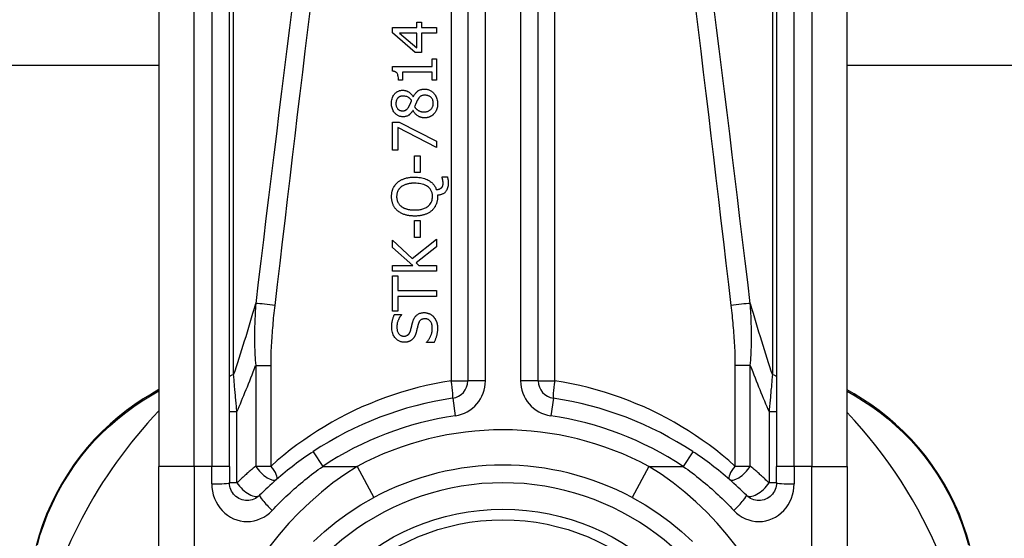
# Model space of a CAD drawing. Header units: inches. Extents: x 20 to 683, y 61 to 320.
# Tile 36 of 205: x 24.059 to 25.157, y 212.993 to 213.572. Entities that reach past the tile are written whole.
import ezdxf

# ---------------------------------------------------------------- set-up
doc = ezdxf.new("R2010")
doc.units = ezdxf.units.IN
doc.header["$MEASUREMENT"] = 0
doc.layers.add('Visible Edges(ANSI)', color=7, linetype='Continuous', lineweight=25)
doc.layers.add('Visible Tangent Edges(ANSI)', color=7, linetype='Continuous', lineweight=25)

msp = doc.modelspace()

# ---------------------------------------------------------------- linework, layer by layer
at = {"layer": 'Visible Edges(ANSI)'}
for p, q in [((24.5585, 213.8209), (24.5585, 213.1689)), ((24.6372, 213.1689), (24.6372, 213.8209)), ((24.214, 213.7225), (24.214, 213.0734)), ((24.2927, 213.0734), (24.2927, 213.7225)), ((24.903, 213.7225), (24.903, 213.0734)), ((24.9817, 213.0734), (24.9817, 213.7225)), ((24.5016, 213.5632), (24.5016, 213.5691)), ((24.5016, 213.5691), (24.5069, 213.5691)), ((24.5069, 213.5691), (24.5069, 213.5632)), ((24.4746, 213.5572), (24.4746, 213.5632)), ((24.4746, 213.5632), (24.5016, 213.5632)), ((24.5, 213.5352), (24.4746, 213.5572)), ((24.5016, 213.5569), (24.4824, 213.5569)), ((24.4824, 213.5569), (24.5016, 213.5404)), ((24.5016, 213.5404), (24.5016, 213.5569)), ((24.5069, 213.5632), (24.5238, 213.5632)), ((24.5069, 213.5569), (24.5069, 213.5352)), ((24.5238, 213.5569), (24.5069, 213.5569)), ((24.5238, 213.5632), (24.5238, 213.5569)), ((24.5069, 213.5352), (24.5, 213.5352)), ((24.5188, 213.5197), (24.5188, 213.5284)), ((24.5188, 213.5284), (24.5238, 213.5284)), ((24.5238, 213.5284), (24.5238, 213.5044)), ((24.214, 213.5207), (21.2813, 213.5207)), ((24.4744, 213.5146), (24.4744, 213.5197)), ((24.4744, 213.5197), (24.5188, 213.5197)), ((24.4858, 213.5133), (24.4858, 213.5044)), ((24.5188, 213.5133), (24.4858, 213.5133)), ((24.5188, 213.5044), (24.5188, 213.5133)), ((55.8655, 213.5207), (24.9817, 213.5207)), ((24.4858, 213.5044), (24.4813, 213.5044)), ((24.5238, 213.5044), (24.5188, 213.5044)), ((24.4976, 213.4858), (24.4978, 213.4858)), ((24.4975, 213.4708), (24.4973, 213.4708)), ((24.4746, 213.4263), (24.4746, 213.4576)), ((24.4746, 213.4576), (24.482, 213.4576)), ((24.482, 213.4576), (24.5238, 213.4363)), ((24.4804, 213.4517), (24.4804, 213.4263)), ((24.5238, 213.4292), (24.4804, 213.4517)), ((24.5238, 213.4363), (24.5238, 213.4292)), ((24.4804, 213.4263), (24.4746, 213.4263)), ((24.4993, 213.4015), (24.4993, 213.4201)), ((24.4993, 213.4201), (24.5053, 213.4201)), ((24.5053, 213.4201), (24.5053, 213.4015)), ((24.5053, 213.4015), (24.4993, 213.4015)), ((24.5299, 213.3956), (24.5299, 213.3965)), ((24.5299, 213.3965), (24.5359, 213.3965)), ((24.5248, 213.376), (24.5248, 213.3745)), ((24.4993, 213.329), (24.4993, 213.3477)), ((24.4993, 213.3477), (24.5053, 213.3477)), ((24.5053, 213.3477), (24.5053, 213.329)), ((24.4746, 213.3179), (24.4746, 213.3259)), ((24.4746, 213.3259), (24.4966, 213.3055)), ((24.4966, 213.3055), (24.5238, 213.3271)), ((24.5053, 213.329), (24.4993, 213.329)), ((24.5238, 213.3271), (24.5238, 213.3186)), ((24.4972, 213.2978), (24.4746, 213.3179)), ((24.5238, 213.3186), (24.5009, 213.3006)), ((24.4746, 213.2912), (24.4746, 213.2978)), ((24.4746, 213.2978), (24.4972, 213.2978)), ((24.5009, 213.3006), (24.5041, 213.2978)), ((24.5041, 213.2978), (24.5238, 213.2978)), ((24.5238, 213.2978), (24.5238, 213.2912)), ((24.5238, 213.2912), (24.4746, 213.2912)), ((24.4746, 213.2467), (24.4746, 213.2862)), ((24.4746, 213.2862), (24.4804, 213.2862)), ((24.4804, 213.2862), (24.4804, 213.2697)), ((24.4804, 213.2697), (24.5238, 213.2697)), ((24.4804, 213.2632), (24.4804, 213.2467)), ((24.5238, 213.2632), (24.4804, 213.2632)), ((24.5238, 213.2697), (24.5238, 213.2632)), ((24.4804, 213.2467), (24.4746, 213.2467)), ((24.4769, 213.2431), (24.4847, 213.2431)), ((24.4847, 213.2431), (24.4847, 213.2426)), ((24.5126, 213.2116), (24.5126, 213.2121)), ((24.5209, 213.2116), (24.5126, 213.2116)), ((24.214, 213.1591), (24.206, 213.1544)), ((24.9894, 213.1544), (24.9817, 213.1588)), ((24.214, 212.8362), (24.214, 213.0734)), ((24.2927, 213.0734), (24.2927, 213.055)), ((24.903, 213.055), (24.903, 213.0734)), ((24.9817, 213.0734), (24.9817, 212.8362))]:
    msp.add_line(p, q, dxfattribs=at)
at = {"layer": 'Visible Edges(ANSI)', "flags": 128}
for points in [[(24.4813, 213.5044), (24.4813, 213.5058), (24.4812, 213.5071), (24.481, 213.5084), (24.4807, 213.5097), (24.4804, 213.5108), (24.48, 213.5116), (24.4796, 213.5122), (24.4794, 213.5125), (24.4792, 213.5127), (24.4789, 213.513), (24.4786, 213.5132), (24.4784, 213.5134), (24.4781, 213.5136), (24.4778, 213.5137), (24.4775, 213.5139), (24.4771, 213.514), (24.4768, 213.5141), (24.4765, 213.5142), (24.4761, 213.5143), (24.4758, 213.5144), (24.4755, 213.5144), (24.4751, 213.5145), (24.4748, 213.5145), (24.4744, 213.5146)], [(24.4735, 213.4785), (24.4735, 213.4798), (24.4736, 213.4811), (24.4738, 213.4824), (24.4741, 213.4837), (24.4745, 213.485), (24.475, 213.4862), (24.4756, 213.4872), (24.4761, 213.4881), (24.4767, 213.4889), (24.4772, 213.4895), (24.4777, 213.49), (24.4783, 213.4905), (24.4788, 213.4909), (24.4794, 213.4913), (24.48, 213.4917), (24.4806, 213.492), (24.4812, 213.4923), (24.4819, 213.4926), (24.4825, 213.4928), (24.4832, 213.493), (24.4839, 213.4931), (24.4846, 213.4932), (24.4853, 213.4932), (24.486, 213.4933)], [(24.486, 213.4933), (24.4865, 213.4932), (24.4869, 213.4932), (24.4873, 213.4932), (24.4878, 213.4931), (24.4882, 213.493), (24.4887, 213.4929), (24.4891, 213.4928), (24.4895, 213.4927), (24.49, 213.4926), (24.4904, 213.4924), (24.4908, 213.4922), (24.4913, 213.492), (24.4918, 213.4917), (24.4924, 213.4914), (24.493, 213.491), (24.4936, 213.4906), (24.4942, 213.4901), (24.4948, 213.4896), (24.4953, 213.489), (24.4959, 213.4884), (24.4964, 213.4878), (24.4968, 213.4872), (24.4972, 213.4865), (24.4976, 213.4858)], [(24.4978, 213.4858), (24.4981, 213.4865), (24.4985, 213.4871), (24.4989, 213.4878), (24.4993, 213.4885), (24.4997, 213.4891), (24.5002, 213.4897), (24.5007, 213.4903), (24.5012, 213.4909), (24.5017, 213.4915), (24.5023, 213.492), (24.5028, 213.4924), (24.5034, 213.4928), (24.5039, 213.4931), (24.5044, 213.4934), (24.505, 213.4936), (24.5055, 213.4938), (24.5061, 213.494), (24.5066, 213.4941), (24.5072, 213.4942), (24.5078, 213.4943), (24.5084, 213.4944), (24.5089, 213.4945), (24.5095, 213.4945), (24.5101, 213.4945)], [(24.5101, 213.4945), (24.511, 213.4945), (24.5118, 213.4944), (24.5127, 213.4943), (24.5135, 213.4941), (24.5143, 213.4939), (24.5151, 213.4936), (24.5159, 213.4933), (24.5167, 213.4929), (24.5175, 213.4925), (24.5182, 213.4921), (24.5189, 213.4915), (24.5195, 213.491), (24.5202, 213.4904), (24.5208, 213.4897), (24.5215, 213.489), (24.5221, 213.4881), (24.5227, 213.4871), (24.5233, 213.486), (24.5238, 213.4848), (24.5242, 213.4836), (24.5245, 213.4823), (24.5248, 213.4811), (24.5249, 213.4798), (24.5249, 213.4785)], [(24.4861, 213.4868), (24.4857, 213.4868), (24.4853, 213.4868), (24.4849, 213.4867), (24.4845, 213.4867), (24.4841, 213.4866), (24.4838, 213.4865), (24.4834, 213.4864), (24.483, 213.4862), (24.4826, 213.4861), (24.4823, 213.4859), (24.482, 213.4857), (24.4816, 213.4855), (24.4813, 213.4853), (24.481, 213.485), (24.4807, 213.4847), (24.4804, 213.4844), (24.4801, 213.484), (24.4797, 213.4835), (24.4793, 213.4828), (24.4789, 213.482), (24.4787, 213.4811), (24.4785, 213.4802), (24.4784, 213.4793), (24.4783, 213.4784)], [(24.4959, 213.4819), (24.4958, 213.4821), (24.4956, 213.4823), (24.4954, 213.4826), (24.4952, 213.4828), (24.495, 213.483), (24.4948, 213.4832), (24.4946, 213.4834), (24.4944, 213.4836), (24.4942, 213.4838), (24.494, 213.484), (24.4938, 213.4842), (24.4936, 213.4844), (24.4933, 213.4846), (24.4931, 213.4848), (24.4929, 213.4849), (24.4926, 213.4851), (24.4924, 213.4853), (24.492, 213.4855), (24.4914, 213.4858), (24.4906, 213.4861), (24.4896, 213.4864), (24.4885, 213.4866), (24.4873, 213.4868), (24.4861, 213.4868)], [(24.4929, 213.4749), (24.4929, 213.4751), (24.493, 213.4752), (24.4931, 213.4754), (24.4932, 213.4756), (24.4933, 213.4758), (24.4935, 213.4761), (24.4936, 213.4763), (24.4937, 213.4766), (24.4938, 213.4769), (24.494, 213.4772), (24.4941, 213.4775), (24.4943, 213.4778), (24.4944, 213.4781), (24.4946, 213.4784), (24.4947, 213.4787), (24.4949, 213.4791), (24.495, 213.4794), (24.4951, 213.4798), (24.4953, 213.4801), (24.4954, 213.4805), (24.4956, 213.4808), (24.4957, 213.4812), (24.4958, 213.4815), (24.4959, 213.4819)], [(24.5023, 213.4819), (24.5022, 213.4818), (24.5021, 213.4816), (24.502, 213.4814), (24.5019, 213.4813), (24.5018, 213.4811), (24.5018, 213.4809), (24.5017, 213.4807), (24.5016, 213.4805), (24.5015, 213.4803), (24.5014, 213.4801), (24.5013, 213.4798), (24.5012, 213.4796), (24.501, 213.4793), (24.5009, 213.479), (24.5008, 213.4787), (24.5007, 213.4783), (24.5005, 213.478), (24.5004, 213.4776), (24.5002, 213.4772), (24.5, 213.4767), (24.4998, 213.4763), (24.4996, 213.4758), (24.4994, 213.4753), (24.4992, 213.4747)], [(24.5107, 213.4877), (24.5102, 213.4877), (24.5097, 213.4877), (24.5091, 213.4876), (24.5086, 213.4875), (24.5081, 213.4874), (24.5076, 213.4873), (24.5071, 213.4871), (24.5066, 213.4869), (24.5062, 213.4867), (24.5058, 213.4865), (24.5055, 213.4862), (24.5052, 213.486), (24.5049, 213.4857), (24.5047, 213.4854), (24.5044, 213.4851), (24.5041, 213.4848), (24.5039, 213.4845), (24.5036, 213.4842), (24.5034, 213.4838), (24.5032, 213.4834), (24.5029, 213.4831), (24.5027, 213.4827), (24.5025, 213.4823), (24.5023, 213.4819)], [(24.52, 213.4785), (24.52, 213.4793), (24.5199, 213.4801), (24.5198, 213.4809), (24.5196, 213.4816), (24.5194, 213.4824), (24.5191, 213.4831), (24.5187, 213.4837), (24.5183, 213.4842), (24.518, 213.4847), (24.5176, 213.4851), (24.5172, 213.4855), (24.5168, 213.4859), (24.5164, 213.4862), (24.5159, 213.4865), (24.5154, 213.4867), (24.5149, 213.4869), (24.5144, 213.4871), (24.5139, 213.4873), (24.5134, 213.4874), (24.5129, 213.4875), (24.5123, 213.4876), (24.5118, 213.4877), (24.5113, 213.4877), (24.5107, 213.4877)], [(24.4864, 213.4636), (24.4857, 213.4636), (24.485, 213.4637), (24.4842, 213.4638), (24.4835, 213.4639), (24.4828, 213.4641), (24.4821, 213.4644), (24.4814, 213.4647), (24.4807, 213.465), (24.4801, 213.4654), (24.4795, 213.4658), (24.4789, 213.4662), (24.4783, 213.4667), (24.4778, 213.4672), (24.4772, 213.4678), (24.4766, 213.4685), (24.476, 213.4693), (24.4754, 213.4702), (24.4749, 213.4713), (24.4745, 213.4724), (24.4741, 213.4736), (24.4738, 213.4748), (24.4736, 213.476), (24.4735, 213.4772), (24.4735, 213.4785)], [(24.4783, 213.4784), (24.4784, 213.4777), (24.4784, 213.4769), (24.4786, 213.4761), (24.4788, 213.4754), (24.479, 213.4747), (24.4793, 213.474), (24.4796, 213.4735), (24.48, 213.473), (24.4803, 213.4726), (24.4806, 213.4722), (24.4809, 213.4719), (24.4812, 213.4717), (24.4815, 213.4714), (24.4818, 213.4712), (24.4822, 213.471), (24.4825, 213.4709), (24.4829, 213.4707), (24.4833, 213.4706), (24.4837, 213.4705), (24.4841, 213.4704), (24.4845, 213.4703), (24.4849, 213.4703), (24.4853, 213.4703), (24.4857, 213.4702)], [(24.4857, 213.4702), (24.4859, 213.4702), (24.4862, 213.4703), (24.4865, 213.4703), (24.4867, 213.4703), (24.487, 213.4703), (24.4872, 213.4704), (24.4875, 213.4704), (24.4878, 213.4705), (24.488, 213.4706), (24.4883, 213.4706), (24.4885, 213.4707), (24.4887, 213.4708), (24.489, 213.471), (24.4893, 213.4711), (24.4897, 213.4713), (24.49, 213.4716), (24.4904, 213.4719), (24.4908, 213.4723), (24.4912, 213.4727), (24.4916, 213.4731), (24.4919, 213.4735), (24.4923, 213.474), (24.4926, 213.4745), (24.4929, 213.4749)], [(24.4973, 213.4708), (24.4971, 213.4703), (24.4968, 213.4699), (24.4966, 213.4695), (24.4963, 213.4691), (24.496, 213.4687), (24.4957, 213.4683), (24.4954, 213.468), (24.4951, 213.4676), (24.4948, 213.4672), (24.4944, 213.4669), (24.4941, 213.4665), (24.4937, 213.4662), (24.4934, 213.4659), (24.493, 213.4656), (24.4926, 213.4653), (24.4921, 213.465), (24.4915, 213.4647), (24.4909, 213.4644), (24.4902, 213.4642), (24.4895, 213.464), (24.4887, 213.4638), (24.488, 213.4637), (24.4872, 213.4636), (24.4864, 213.4636)], [(24.5102, 213.4624), (24.5097, 213.4624), (24.5091, 213.4625), (24.5086, 213.4625), (24.5081, 213.4626), (24.5076, 213.4627), (24.507, 213.4628), (24.5065, 213.4629), (24.506, 213.4631), (24.5055, 213.4632), (24.505, 213.4634), (24.5045, 213.4637), (24.504, 213.4639), (24.5034, 213.4642), (24.5028, 213.4646), (24.5022, 213.465), (24.5016, 213.4655), (24.501, 213.466), (24.5004, 213.4666), (24.4998, 213.4672), (24.4993, 213.4679), (24.4988, 213.4685), (24.4983, 213.4693), (24.4979, 213.47), (24.4975, 213.4708)], [(24.4992, 213.4747), (24.4994, 213.4744), (24.4997, 213.474), (24.5, 213.4737), (24.5002, 213.4733), (24.5005, 213.473), (24.5008, 213.4727), (24.5011, 213.4724), (24.5014, 213.4721), (24.5017, 213.4718), (24.5021, 213.4716), (24.5024, 213.4713), (24.5028, 213.4711), (24.5032, 213.4708), (24.5036, 213.4706), (24.5041, 213.4703), (24.5046, 213.4701), (24.5051, 213.4699), (24.5057, 213.4697), (24.5064, 213.4695), (24.507, 213.4693), (24.5077, 213.4692), (24.5084, 213.4691), (24.5091, 213.4691), (24.5097, 213.4691)], [(24.5097, 213.4691), (24.5105, 213.4691), (24.5113, 213.4692), (24.5121, 213.4693), (24.5128, 213.4695), (24.5136, 213.4697), (24.5143, 213.47), (24.515, 213.4703), (24.5156, 213.4707), (24.5162, 213.471), (24.5167, 213.4714), (24.5172, 213.4719), (24.5176, 213.4723), (24.518, 213.4727), (24.5183, 213.4731), (24.5187, 213.4736), (24.5189, 213.4741), (24.5192, 213.4746), (24.5194, 213.4752), (24.5196, 213.4757), (24.5198, 213.4763), (24.5199, 213.4768), (24.52, 213.4774), (24.52, 213.478), (24.52, 213.4785)], [(24.5249, 213.4785), (24.5249, 213.478), (24.5249, 213.4776), (24.5249, 213.4771), (24.5249, 213.4767), (24.5248, 213.4763), (24.5248, 213.4758), (24.5247, 213.4754), (24.5247, 213.475), (24.5246, 213.4745), (24.5245, 213.4741), (24.5244, 213.4737), (24.5243, 213.4733), (24.5242, 213.4728), (24.524, 213.4724), (24.5239, 213.472), (24.5238, 213.4716), (24.5236, 213.4711), (24.5233, 213.4705), (24.523, 213.4699), (24.5226, 213.4692), (24.5222, 213.4685), (24.5217, 213.4679), (24.5212, 213.4673), (24.5207, 213.4667)], [(24.5207, 213.4667), (24.5204, 213.4664), (24.5201, 213.4661), (24.5198, 213.4658), (24.5195, 213.4655), (24.5192, 213.4653), (24.5188, 213.465), (24.5185, 213.4648), (24.5182, 213.4646), (24.5178, 213.4644), (24.5174, 213.4642), (24.5171, 213.464), (24.5167, 213.4638), (24.5163, 213.4636), (24.5159, 213.4635), (24.5155, 213.4633), (24.515, 213.4631), (24.5145, 213.463), (24.5139, 213.4628), (24.5133, 213.4627), (24.5127, 213.4626), (24.5121, 213.4625), (24.5115, 213.4625), (24.5108, 213.4624), (24.5102, 213.4624)], [(24.4803, 213.3904), (24.4808, 213.3909), (24.4814, 213.3913), (24.482, 213.3917), (24.4826, 213.3921), (24.4832, 213.3925), (24.4838, 213.3928), (24.4844, 213.3932), (24.4851, 213.3935), (24.4857, 213.3938), (24.4864, 213.3941), (24.4871, 213.3943), (24.4878, 213.3946), (24.4885, 213.3948), (24.4893, 213.395), (24.4901, 213.3953), (24.4909, 213.3955), (24.4918, 213.3956), (24.4927, 213.3958), (24.4937, 213.396), (24.4947, 213.3961), (24.4958, 213.3962), (24.4969, 213.3962), (24.498, 213.3963), (24.4992, 213.3963)], [(24.4992, 213.3963), (24.5008, 213.3963), (24.5025, 213.3962), (24.5041, 213.396), (24.5057, 213.3958), (24.5073, 213.3955), (24.5088, 213.3952), (24.5104, 213.3947), (24.5119, 213.3941), (24.5133, 213.3935), (24.5145, 213.3929), (24.5157, 213.3922), (24.5167, 213.3915), (24.5176, 213.3908), (24.5184, 213.3901), (24.5191, 213.3895), (24.5197, 213.3888), (24.5203, 213.3881), (24.5209, 213.3873), (24.5214, 213.3866), (24.5219, 213.3858), (24.5224, 213.3849), (24.5228, 213.3841), (24.5231, 213.3832), (24.5234, 213.3823)], [(24.5311, 213.3899), (24.5311, 213.3901), (24.5311, 213.3902), (24.5311, 213.3904), (24.531, 213.3906), (24.531, 213.3907), (24.531, 213.3909), (24.531, 213.3911), (24.531, 213.3913), (24.5309, 213.3914), (24.5309, 213.3916), (24.5309, 213.3918), (24.5309, 213.392), (24.5308, 213.3921), (24.5308, 213.3923), (24.5308, 213.3925), (24.5307, 213.3926), (24.5307, 213.3928), (24.5307, 213.393), (24.5306, 213.3932), (24.5305, 213.3936), (24.5304, 213.394), (24.5302, 213.3946), (24.5301, 213.3951), (24.5299, 213.3956)], [(24.5359, 213.3965), (24.5359, 213.3961), (24.536, 213.3957), (24.5361, 213.3953), (24.5362, 213.3949), (24.5363, 213.3945), (24.5363, 213.3942), (24.5364, 213.3938), (24.5364, 213.3935), (24.5365, 213.3932), (24.5365, 213.3929), (24.5365, 213.3926), (24.5366, 213.3923), (24.5366, 213.392), (24.5366, 213.3917), (24.5367, 213.3914), (24.5367, 213.3911), (24.5367, 213.3908), (24.5367, 213.3905), (24.5367, 213.3903), (24.5367, 213.39), (24.5368, 213.3897), (24.5368, 213.3894), (24.5368, 213.3891), (24.5368, 213.3888)], [(24.4736, 213.3745), (24.4736, 213.3752), (24.4736, 213.3758), (24.4736, 213.3764), (24.4737, 213.3771), (24.4737, 213.3777), (24.4738, 213.3783), (24.4739, 213.3789), (24.474, 213.3796), (24.4742, 213.3802), (24.4743, 213.3808), (24.4745, 213.3814), (24.4747, 213.382), (24.4749, 213.3826), (24.4751, 213.3832), (24.4754, 213.3838), (24.4757, 213.3845), (24.4761, 213.3852), (24.4765, 213.386), (24.477, 213.3867), (24.4776, 213.3875), (24.4782, 213.3883), (24.4789, 213.389), (24.4795, 213.3897), (24.4803, 213.3904)], [(24.4843, 213.3855), (24.4839, 213.3851), (24.4835, 213.3848), (24.4831, 213.3844), (24.4828, 213.3841), (24.4824, 213.3837), (24.4821, 213.3833), (24.4818, 213.3829), (24.4815, 213.3825), (24.4812, 213.3821), (24.4809, 213.3816), (24.4807, 213.3811), (24.4805, 213.3807), (24.4803, 213.3802), (24.4801, 213.3797), (24.4799, 213.3792), (24.4798, 213.3787), (24.4796, 213.3782), (24.4795, 213.3777), (24.4794, 213.3772), (24.4793, 213.3767), (24.4793, 213.3761), (24.4793, 213.3756), (24.4792, 213.3751), (24.4792, 213.3746)], [(24.4992, 213.3895), (24.4987, 213.3895), (24.4981, 213.3895), (24.4976, 213.3895), (24.497, 213.3894), (24.4965, 213.3894), (24.4959, 213.3894), (24.4954, 213.3893), (24.4948, 213.3892), (24.4943, 213.3892), (24.4937, 213.3891), (24.4932, 213.389), (24.4926, 213.3889), (24.4921, 213.3888), (24.4915, 213.3887), (24.491, 213.3885), (24.4905, 213.3884), (24.4899, 213.3882), (24.4892, 213.388), (24.4885, 213.3877), (24.4877, 213.3874), (24.4868, 213.387), (24.486, 213.3866), (24.4852, 213.3861), (24.4843, 213.3855)], [(24.5193, 213.3746), (24.5192, 213.3754), (24.5192, 213.3762), (24.5191, 213.3771), (24.5189, 213.3779), (24.5187, 213.3787), (24.5185, 213.3795), (24.5182, 213.3803), (24.5178, 213.381), (24.5174, 213.3818), (24.5169, 213.3825), (24.5165, 213.3831), (24.5159, 213.3838), (24.5153, 213.3844), (24.5146, 213.3851), (24.5136, 213.3858), (24.5125, 213.3866), (24.5111, 213.3873), (24.5095, 213.388), (24.5078, 213.3885), (24.5061, 213.3889), (24.5044, 213.3892), (24.5027, 213.3893), (24.501, 213.3895), (24.4992, 213.3895)], [(24.5234, 213.3823), (24.5237, 213.3824), (24.5239, 213.3824), (24.5241, 213.3824), (24.5243, 213.3824), (24.5245, 213.3825), (24.5247, 213.3825), (24.5249, 213.3825), (24.5251, 213.3826), (24.5253, 213.3826), (24.5255, 213.3826), (24.5257, 213.3827), (24.5259, 213.3827), (24.5261, 213.3828), (24.5263, 213.3828), (24.5265, 213.3829), (24.5267, 213.383), (24.5269, 213.383), (24.5272, 213.3831), (24.5275, 213.3832), (24.5278, 213.3834), (24.5281, 213.3836), (24.5285, 213.3838), (24.5288, 213.384), (24.5291, 213.3842)], [(24.5368, 213.3888), (24.5367, 213.3876), (24.5366, 213.3865), (24.5364, 213.3853), (24.5361, 213.3842), (24.5357, 213.3831), (24.5353, 213.3821), (24.5348, 213.3812), (24.5342, 213.3805), (24.5337, 213.3799), (24.5333, 213.3794), (24.5328, 213.3789), (24.5323, 213.3785), (24.5317, 213.3781), (24.5312, 213.3778), (24.5306, 213.3775), (24.53, 213.3772), (24.5294, 213.3769), (24.5288, 213.3767), (24.5281, 213.3765), (24.5275, 213.3764), (24.5268, 213.3763), (24.5262, 213.3762), (24.5255, 213.3761), (24.5248, 213.376)], [(24.5291, 213.3842), (24.5292, 213.3844), (24.5294, 213.3845), (24.5296, 213.3847), (24.5297, 213.3849), (24.5298, 213.3851), (24.53, 213.3852), (24.5301, 213.3854), (24.5302, 213.3856), (24.5303, 213.3858), (24.5304, 213.386), (24.5305, 213.3862), (24.5306, 213.3865), (24.5307, 213.3867), (24.5308, 213.3869), (24.5308, 213.3872), (24.5309, 213.3875), (24.5309, 213.3878), (24.531, 213.3881), (24.531, 213.3884), (24.531, 213.3887), (24.531, 213.389), (24.5311, 213.3893), (24.5311, 213.3896), (24.5311, 213.3899)], [(24.4803, 213.3587), (24.4797, 213.3592), (24.4792, 213.3597), (24.4787, 213.3602), (24.4782, 213.3608), (24.4777, 213.3613), (24.4773, 213.3619), (24.4769, 213.3625), (24.4765, 213.3631), (24.4761, 213.3638), (24.4758, 213.3644), (24.4755, 213.3651), (24.4752, 213.3658), (24.4749, 213.3665), (24.4747, 213.3672), (24.4744, 213.3679), (24.4742, 213.3686), (24.4741, 213.3693), (24.4739, 213.3701), (24.4738, 213.3708), (24.4737, 213.3715), (24.4736, 213.3723), (24.4736, 213.373), (24.4736, 213.3738), (24.4736, 213.3745)], [(24.4792, 213.3746), (24.4792, 213.3741), (24.4792, 213.3737), (24.4793, 213.3732), (24.4793, 213.3728), (24.4794, 213.3724), (24.4794, 213.3719), (24.4795, 213.3715), (24.4796, 213.3711), (24.4797, 213.3706), (24.4798, 213.3702), (24.4799, 213.3698), (24.48, 213.3694), (24.4802, 213.369), (24.4804, 213.3685), (24.4806, 213.3681), (24.4808, 213.3676), (24.4811, 213.3671), (24.4815, 213.3666), (24.4819, 213.366), (24.4823, 213.3655), (24.4828, 213.365), (24.4833, 213.3645), (24.4838, 213.3641), (24.4843, 213.3636)], [(24.4992, 213.3596), (24.5003, 213.3596), (24.5013, 213.3597), (24.5023, 213.3597), (24.5033, 213.3598), (24.5044, 213.3599), (24.5054, 213.3601), (24.5064, 213.3603), (24.5074, 213.3605), (24.5084, 213.3608), (24.5094, 213.3611), (24.5103, 213.3615), (24.5114, 213.362), (24.5124, 213.3625), (24.5134, 213.3632), (24.5144, 213.364), (24.5154, 213.3649), (24.5163, 213.3658), (24.5171, 213.3669), (24.5178, 213.3681), (24.5183, 213.3693), (24.5188, 213.3706), (24.519, 213.3719), (24.5192, 213.3732), (24.5193, 213.3746)], [(24.5248, 213.3745), (24.5248, 213.3738), (24.5248, 213.373), (24.5248, 213.3723), (24.5247, 213.3716), (24.5246, 213.3708), (24.5245, 213.3701), (24.5243, 213.3694), (24.5242, 213.3687), (24.524, 213.368), (24.5238, 213.3672), (24.5235, 213.3665), (24.5233, 213.3659), (24.523, 213.3652), (24.5227, 213.3645), (24.5223, 213.3638), (24.522, 213.3632), (24.5216, 213.3626), (24.5211, 213.3619), (24.5207, 213.3613), (24.5202, 213.3608), (24.5197, 213.3602), (24.5192, 213.3597), (24.5187, 213.3592), (24.5181, 213.3587)], [(24.4992, 213.3528), (24.4984, 213.3528), (24.4976, 213.3528), (24.4968, 213.3529), (24.496, 213.3529), (24.4952, 213.353), (24.4944, 213.3531), (24.4936, 213.3531), (24.4928, 213.3533), (24.492, 213.3534), (24.4912, 213.3536), (24.4905, 213.3537), (24.4897, 213.3539), (24.4889, 213.3541), (24.4882, 213.3544), (24.4874, 213.3547), (24.4866, 213.355), (24.4858, 213.3553), (24.485, 213.3557), (24.4842, 213.3561), (24.4834, 213.3565), (24.4826, 213.357), (24.4818, 213.3575), (24.481, 213.3581), (24.4803, 213.3587)], [(24.4843, 213.3636), (24.4847, 213.3633), (24.4851, 213.3631), (24.4856, 213.3628), (24.486, 213.3625), (24.4864, 213.3623), (24.4869, 213.3621), (24.4873, 213.3618), (24.4878, 213.3616), (24.4883, 213.3614), (24.4887, 213.3613), (24.4892, 213.3611), (24.4897, 213.3609), (24.4902, 213.3608), (24.4908, 213.3606), (24.4914, 213.3605), (24.4921, 213.3603), (24.4928, 213.3602), (24.4935, 213.36), (24.4944, 213.3599), (24.4952, 213.3598), (24.4961, 213.3597), (24.4971, 213.3597), (24.4982, 213.3596), (24.4992, 213.3596)], [(24.5181, 213.3587), (24.5175, 213.3582), (24.5169, 213.3577), (24.5163, 213.3573), (24.5157, 213.3568), (24.515, 213.3564), (24.5143, 213.3561), (24.5136, 213.3557), (24.5129, 213.3554), (24.5122, 213.3551), (24.5115, 213.3548), (24.5108, 213.3545), (24.51, 213.3543), (24.5093, 213.3541), (24.5085, 213.3538), (24.5076, 213.3537), (24.5068, 213.3535), (24.5059, 213.3533), (24.5051, 213.3532), (24.5041, 213.3531), (24.5032, 213.353), (24.5023, 213.3529), (24.5013, 213.3528), (24.5003, 213.3528), (24.4992, 213.3528)], [(24.4737, 213.2285), (24.4737, 213.2291), (24.4737, 213.2296), (24.4738, 213.2302), (24.4738, 213.2308), (24.4738, 213.2313), (24.4739, 213.2319), (24.4739, 213.2325), (24.474, 213.233), (24.474, 213.2336), (24.4741, 213.2341), (24.4742, 213.2347), (24.4743, 213.2353), (24.4744, 213.2358), (24.4746, 213.2364), (24.4747, 213.237), (24.4748, 213.2376), (24.475, 213.2382), (24.4752, 213.2388), (24.4754, 213.2395), (24.4757, 213.2402), (24.4759, 213.2409), (24.4762, 213.2416), (24.4766, 213.2424), (24.4769, 213.2431)], [(24.4847, 213.2426), (24.4844, 213.2423), (24.4841, 213.2419), (24.4838, 213.2415), (24.4835, 213.2411), (24.4832, 213.2407), (24.4829, 213.2403), (24.4827, 213.2399), (24.4824, 213.2395), (24.4822, 213.2391), (24.482, 213.2387), (24.4817, 213.2382), (24.4815, 213.2378), (24.4813, 213.2373), (24.4811, 213.2369), (24.4809, 213.2364), (24.4806, 213.2358), (24.4804, 213.2352), (24.4802, 213.2344), (24.4799, 213.2336), (24.4797, 213.2327), (24.4796, 213.2317), (24.4795, 213.2308), (24.4794, 213.2299), (24.4794, 213.2289)], [(24.4974, 213.2353), (24.4975, 213.2358), (24.4977, 213.2363), (24.4979, 213.2368), (24.4981, 213.2374), (24.4983, 213.2379), (24.4986, 213.2384), (24.4988, 213.2389), (24.4991, 213.2393), (24.4994, 213.2398), (24.4997, 213.2403), (24.5001, 213.2407), (24.5004, 213.2412), (24.5009, 213.2416), (24.5014, 213.2421), (24.502, 213.2426), (24.5027, 213.2431), (24.5035, 213.2436), (24.5043, 213.244), (24.5052, 213.2443), (24.5061, 213.2446), (24.507, 213.2448), (24.5079, 213.2449), (24.5088, 213.245), (24.5098, 213.245)], [(24.5108, 213.2382), (24.5102, 213.2382), (24.5096, 213.2381), (24.509, 213.2381), (24.5084, 213.2379), (24.5078, 213.2377), (24.5072, 213.2375), (24.5067, 213.2372), (24.5063, 213.237), (24.5059, 213.2367), (24.5056, 213.2364), (24.5054, 213.2362), (24.5052, 213.2359), (24.5049, 213.2357), (24.5047, 213.2354), (24.5045, 213.2351), (24.5044, 213.2348), (24.5042, 213.2345), (24.504, 213.2341), (24.5039, 213.2338), (24.5037, 213.2335), (24.5036, 213.2332), (24.5035, 213.2328), (24.5034, 213.2325), (24.5033, 213.2322)], [(24.5098, 213.245), (24.5103, 213.245), (24.5107, 213.245), (24.5112, 213.245), (24.5117, 213.2449), (24.5122, 213.2448), (24.5127, 213.2447), (24.5131, 213.2446), (24.5136, 213.2445), (24.5141, 213.2444), (24.5145, 213.2442), (24.515, 213.2441), (24.5155, 213.2439), (24.5159, 213.2437), (24.5163, 213.2435), (24.5168, 213.2432), (24.5172, 213.243), (24.5176, 213.2427), (24.518, 213.2425), (24.5184, 213.2422), (24.5188, 213.2419), (24.5192, 213.2416), (24.5195, 213.2413), (24.5199, 213.2409), (24.5202, 213.2406)], [(24.519, 213.2273), (24.519, 213.2281), (24.519, 213.229), (24.5189, 213.23), (24.5187, 213.2308), (24.5185, 213.2317), (24.5183, 213.2326), (24.518, 213.2334), (24.5177, 213.2341), (24.5173, 213.2347), (24.517, 213.2352), (24.5166, 213.2356), (24.5163, 213.236), (24.5159, 213.2364), (24.5155, 213.2367), (24.5151, 213.237), (24.5147, 213.2372), (24.5142, 213.2375), (24.5138, 213.2377), (24.5133, 213.2379), (24.5128, 213.238), (24.5123, 213.2381), (24.5118, 213.2382), (24.5113, 213.2382), (24.5108, 213.2382)], [(24.5202, 213.2406), (24.5205, 213.2403), (24.5207, 213.24), (24.521, 213.2397), (24.5212, 213.2393), (24.5215, 213.239), (24.5217, 213.2387), (24.5219, 213.2384), (24.5221, 213.238), (24.5223, 213.2377), (24.5225, 213.2374), (24.5227, 213.237), (24.5229, 213.2367), (24.5231, 213.2363), (24.5232, 213.2359), (24.5234, 213.2356), (24.5235, 213.2352), (24.5237, 213.2347), (24.5239, 213.2342), (24.5241, 213.2335), (24.5243, 213.2326), (24.5244, 213.2316), (24.5246, 213.2305), (24.5247, 213.2292), (24.5247, 213.2277)], [(24.4878, 213.2119), (24.487, 213.212), (24.4862, 213.212), (24.4854, 213.2121), (24.4846, 213.2123), (24.4839, 213.2125), (24.4831, 213.2128), (24.4824, 213.2131), (24.4816, 213.2134), (24.481, 213.2138), (24.4803, 213.2143), (24.4797, 213.2148), (24.4791, 213.2153), (24.4785, 213.2158), (24.4778, 213.2165), (24.4772, 213.2173), (24.4765, 213.2182), (24.4759, 213.2192), (24.4753, 213.2204), (24.4748, 213.2217), (24.4744, 213.223), (24.4741, 213.2244), (24.4739, 213.2257), (24.4738, 213.2271), (24.4737, 213.2285)], [(24.4794, 213.2289), (24.4794, 213.2281), (24.4795, 213.2272), (24.4796, 213.2264), (24.4797, 213.2255), (24.4799, 213.2247), (24.4802, 213.2239), (24.4805, 213.2232), (24.4809, 213.2225), (24.4812, 213.2219), (24.4816, 213.2215), (24.4819, 213.221), (24.4823, 213.2207), (24.4826, 213.2204), (24.4829, 213.2201), (24.4833, 213.2199), (24.4837, 213.2196), (24.4841, 213.2194), (24.4845, 213.2192), (24.4849, 213.2191), (24.4853, 213.219), (24.4858, 213.2189), (24.4862, 213.2188), (24.4867, 213.2188), (24.4871, 213.2188)], [(24.4948, 213.2252), (24.4949, 213.2256), (24.495, 213.2261), (24.4951, 213.2265), (24.4952, 213.227), (24.4954, 213.2274), (24.4955, 213.2279), (24.4956, 213.2283), (24.4957, 213.2287), (24.4958, 213.2292), (24.4959, 213.2296), (24.496, 213.23), (24.4961, 213.2305), (24.4962, 213.2309), (24.4963, 213.2313), (24.4964, 213.2317), (24.4965, 213.2321), (24.4966, 213.2325), (24.4967, 213.2329), (24.4968, 213.2333), (24.4969, 213.2337), (24.497, 213.2341), (24.4971, 213.2345), (24.4973, 213.2349), (24.4974, 213.2353)], [(24.5033, 213.2322), (24.5032, 213.2318), (24.5031, 213.2314), (24.503, 213.2311), (24.5029, 213.2308), (24.5028, 213.2305), (24.5027, 213.2302), (24.5027, 213.2299), (24.5026, 213.2296), (24.5025, 213.2294), (24.5025, 213.2291), (24.5024, 213.2288), (24.5023, 213.2285), (24.5023, 213.2282), (24.5022, 213.2279), (24.5021, 213.2275), (24.502, 213.2272), (24.5019, 213.2268), (24.5018, 213.2264), (24.5017, 213.226), (24.5016, 213.2255), (24.5015, 213.225), (24.5013, 213.2245), (24.5012, 213.2239), (24.501, 213.2233)], [(24.5126, 213.2121), (24.5131, 213.2125), (24.5135, 213.213), (24.5139, 213.2135), (24.5143, 213.214), (24.5147, 213.2145), (24.515, 213.215), (24.5154, 213.2156), (24.5157, 213.2161), (24.516, 213.2166), (24.5163, 213.2172), (24.5166, 213.2177), (24.5169, 213.2183), (24.5171, 213.2189), (24.5174, 213.2195), (24.5176, 213.2201), (24.5179, 213.2208), (24.5181, 213.2215), (24.5183, 213.2222), (24.5185, 213.223), (24.5187, 213.2238), (24.5188, 213.2246), (24.5189, 213.2255), (24.519, 213.2264), (24.519, 213.2273)], [(24.5247, 213.2277), (24.5247, 213.227), (24.5247, 213.2263), (24.5246, 213.2256), (24.5246, 213.2249), (24.5246, 213.2242), (24.5245, 213.2235), (24.5244, 213.2228), (24.5243, 213.2221), (24.5242, 213.2214), (24.5241, 213.2207), (24.5239, 213.22), (24.5238, 213.2193), (24.5236, 213.2187), (24.5234, 213.218), (24.5232, 213.2173), (24.5229, 213.2167), (24.5227, 213.216), (24.5225, 213.2154), (24.5222, 213.2147), (24.522, 213.2141), (24.5217, 213.2135), (24.5214, 213.2128), (24.5212, 213.2122), (24.5209, 213.2116)], [(24.4871, 213.2188), (24.4877, 213.2188), (24.4883, 213.2188), (24.4889, 213.2189), (24.4895, 213.219), (24.49, 213.2192), (24.4906, 213.2194), (24.4911, 213.2197), (24.4915, 213.22), (24.4919, 213.2202), (24.4922, 213.2205), (24.4925, 213.2208), (24.4927, 213.2211), (24.493, 213.2214), (24.4932, 213.2217), (24.4934, 213.222), (24.4936, 213.2223), (24.4938, 213.2227), (24.494, 213.223), (24.4941, 213.2233), (24.4943, 213.2237), (24.4944, 213.2241), (24.4946, 213.2244), (24.4947, 213.2248), (24.4948, 213.2252)], [(24.4967, 213.2151), (24.4965, 213.2149), (24.4962, 213.2147), (24.496, 213.2145), (24.4958, 213.2144), (24.4955, 213.2142), (24.4953, 213.214), (24.495, 213.2139), (24.4948, 213.2137), (24.4945, 213.2136), (24.4943, 213.2134), (24.494, 213.2133), (24.4937, 213.2132), (24.4935, 213.213), (24.4932, 213.2129), (24.4929, 213.2128), (24.4926, 213.2127), (24.4922, 213.2126), (24.4918, 213.2124), (24.4913, 213.2123), (24.4908, 213.2122), (24.4901, 213.2121), (24.4894, 213.212), (24.4886, 213.212), (24.4878, 213.2119)], [(24.501, 213.2233), (24.501, 213.223), (24.5009, 213.2227), (24.5008, 213.2224), (24.5007, 213.2221), (24.5006, 213.2218), (24.5005, 213.2215), (24.5004, 213.2213), (24.5003, 213.221), (24.5002, 213.2207), (24.5001, 213.2204), (24.5, 213.2201), (24.4999, 213.2199), (24.4998, 213.2196), (24.4996, 213.2193), (24.4995, 213.219), (24.4994, 213.2188), (24.4992, 213.2185), (24.499, 213.2181), (24.4988, 213.2177), (24.4985, 213.2173), (24.4982, 213.2168), (24.4977, 213.2162), (24.4972, 213.2157), (24.4967, 213.2151)], [(24.206, 213.1544), (24.1965, 213.1487), (24.1871, 213.1424), (24.1777, 213.1357), (24.1686, 213.1284), (24.1596, 213.1206), (24.1508, 213.1124), (24.1423, 213.1037), (24.1341, 213.0945), (24.1263, 213.0849), (24.1189, 213.0749), (24.1119, 213.0644), (24.1053, 213.0537), (24.0993, 213.0426), (24.0937, 213.0313), (24.0887, 213.0199), (24.0843, 213.0083), (24.0804, 212.9966), (24.0771, 212.9848)], [(25.1185, 212.9848), (25.1152, 212.9965), (25.1113, 213.0082), (25.1069, 213.0199), (25.1018, 213.0314), (25.0963, 213.0427), (25.0902, 213.0537), (25.0836, 213.0645), (25.0766, 213.0749), (25.0692, 213.085), (25.0613, 213.0946), (25.0531, 213.1038), (25.0446, 213.1125), (25.0358, 213.1207), (25.0268, 213.1284), (25.0176, 213.1356), (25.0083, 213.1424), (24.9989, 213.1486), (24.9894, 213.1544)], [(24.386, 213.0898), (24.3833, 213.0881), (24.3807, 213.0862), (24.378, 213.0844), (24.3754, 213.0826), (24.3728, 213.0807), (24.3702, 213.0788), (24.3676, 213.0769), (24.365, 213.0749), (24.3625, 213.0729), (24.3599, 213.071), (24.3574, 213.069), (24.3549, 213.0669), (24.3524, 213.0649), (24.3499, 213.0628), (24.3475, 213.0607), (24.3451, 213.0586), (24.3426, 213.0565), (24.3403, 213.0543), (24.3379, 213.0522), (24.3355, 213.05), (24.3332, 213.0478), (24.3309, 213.0456), (24.3286, 213.0433), (24.3263, 213.0411)], [(24.8694, 213.0411), (24.8671, 213.0433), (24.8648, 213.0456), (24.8625, 213.0478), (24.8602, 213.05), (24.8578, 213.0522), (24.8554, 213.0543), (24.853, 213.0565), (24.8506, 213.0586), (24.8482, 213.0607), (24.8457, 213.0628), (24.8433, 213.0649), (24.8408, 213.0669), (24.8383, 213.069), (24.8358, 213.071), (24.8332, 213.0729), (24.8307, 213.0749), (24.8281, 213.0769), (24.8255, 213.0788), (24.8229, 213.0807), (24.8203, 213.0826), (24.8177, 213.0844), (24.815, 213.0862), (24.8124, 213.0881), (24.8097, 213.0898)], [(24.3263, 213.0411), (24.3249, 213.0398), (24.3234, 213.0387), (24.3217, 213.0377), (24.32, 213.0368), (24.3181, 213.0362), (24.3163, 213.0357), (24.3144, 213.0354), (24.3124, 213.0353), (24.3105, 213.0354), (24.3086, 213.0357), (24.3067, 213.0362), (24.3049, 213.0368), (24.3031, 213.0377), (24.3015, 213.0387), (24.2999, 213.0398), (24.2985, 213.0411), (24.2972, 213.0425), (24.296, 213.0441), (24.2951, 213.0457), (24.2942, 213.0475), (24.2936, 213.0493), (24.2931, 213.0511), (24.2928, 213.0531), (24.2927, 213.055)], [(24.903, 213.055), (24.9029, 213.0531), (24.9026, 213.0512), (24.9021, 213.0493), (24.9014, 213.0475), (24.9006, 213.0457), (24.8996, 213.0441), (24.8985, 213.0425), (24.8972, 213.0411), (24.8958, 213.0398), (24.8943, 213.0387), (24.8926, 213.0377), (24.8908, 213.0368), (24.889, 213.0362), (24.8871, 213.0357), (24.8852, 213.0354), (24.8833, 213.0353), (24.8814, 213.0354), (24.8795, 213.0357), (24.8776, 213.0362), (24.8757, 213.0368), (24.874, 213.0376), (24.8723, 213.0386), (24.8708, 213.0398), (24.8694, 213.0411)], [(24.3866, 212.9897), (24.3989, 213.0008), (24.4118, 213.0114), (24.4253, 213.0213), (24.4393, 213.0304), (24.4538, 213.0387)], [(24.7419, 213.0387), (24.7564, 213.0304), (24.7705, 213.0213), (24.784, 213.0115), (24.7969, 213.0009), (24.8092, 212.9897)]]:
    msp.add_lwpolyline(points, dxfattribs=at)
at = {"layer": 'Visible Edges(ANSI)'}
msp.add_circle((24.5978, 212.7697), 0.2559, dxfattribs=at)
for centre, radius, start, end in [((24.5388, 213.1689), 0.0197, 278.4133, 0), ((24.6569, 213.1689), 0.0197, 180, 261.5867), ((24.5978, 212.7697), 0.3839, 98.4133, 123.4963), ((24.5978, 212.7697), 0.3839, 56.5037, 81.5867), ((24.597, 212.7697), 0.5295, 136.3272, 168.3795), ((24.597, 212.7697), 0.5295, 1.3331, 43.4046), ((24.5978, 212.7697), 0.3051, 61.8328, 118.1672)]:
    msp.add_arc(centre, radius, start, end, dxfattribs=at)
at = {"layer": 'Visible Tangent Edges(ANSI)'}
for p, q in [((24.5402, 213.8209), (24.5402, 213.1689)), ((24.5782, 213.1689), (24.5782, 213.8209)), ((24.6175, 213.8209), (24.6175, 213.1689)), ((24.6555, 213.1689), (24.6555, 213.8209)), ((24.2534, 213.0734), (24.2534, 213.7225)), ((24.273, 213.7225), (24.273, 213.0734)), ((24.2973, 213.1757), (24.2973, 213.7248)), ((24.8984, 213.7248), (24.8984, 213.1757)), ((24.9226, 213.0734), (24.9226, 213.7225)), ((24.9423, 213.7225), (24.9423, 213.0734)), ((24.322, 213.186), (24.322, 213.0738)), ((24.322, 213.186), (24.3391, 213.186)), ((24.3391, 213.0738), (24.3391, 213.186)), ((24.8737, 213.186), (24.8566, 213.186)), ((24.8566, 213.186), (24.8566, 213.0738)), ((24.8737, 213.0738), (24.8737, 213.186)), ((24.5402, 213.1689), (24.5585, 213.1689)), ((24.5782, 213.1689), (24.5585, 213.1689)), ((24.6372, 213.1689), (24.6175, 213.1689)), ((24.6372, 213.1689), (24.6555, 213.1689)), ((24.2045, 213.1521), (24.214, 213.1576)), ((24.5417, 213.1495), (24.5446, 213.13)), ((24.654, 213.1495), (24.6511, 213.13)), ((24.9817, 213.1573), (24.9908, 213.152)), ((24.3011, 213.1343), (24.2927, 213.1343)), ((24.3011, 213.055), (24.3011, 213.1343)), ((24.903, 213.1343), (24.8946, 213.1343)), ((24.8946, 213.1343), (24.8946, 213.055)), ((24.386, 213.0898), (24.3969, 213.0734)), ((24.8097, 213.0898), (24.7988, 213.0734)), ((24.2534, 213.0734), (24.214, 213.0734)), ((24.2534, 213.0734), (24.2534, 212.8023)), ((24.273, 213.0734), (24.2534, 213.0734)), ((24.2927, 213.0734), (24.273, 213.0734)), ((24.273, 213.0538), (24.273, 213.0734)), ((24.322, 213.0738), (24.3391, 213.0738)), ((24.3969, 213.0734), (24.4352, 213.0734)), ((24.4352, 213.0734), (24.4538, 213.0387)), ((24.7605, 213.0734), (24.7419, 213.0387)), ((24.7605, 213.0734), (24.7988, 213.0734)), ((24.8566, 213.0738), (24.8737, 213.0738)), ((24.9226, 213.0734), (24.903, 213.0734)), ((24.9226, 213.0734), (24.9226, 213.0538)), ((24.9423, 213.0734), (24.9226, 213.0734)), ((24.9423, 213.0734), (24.9817, 213.0734)), ((24.9423, 212.8023), (24.9423, 213.0734)), ((24.3011, 213.055), (24.2927, 213.055)), ((24.903, 213.055), (24.8946, 213.055))]:
    msp.add_line(p, q, dxfattribs=at)
at = {"layer": 'Visible Tangent Edges(ANSI)', "flags": 128}
for points in [[(24.3626, 213.5866), (24.3596, 213.5629), (24.3567, 213.5393), (24.3537, 213.5156), (24.3508, 213.492), (24.3479, 213.4683), (24.345, 213.4446), (24.3421, 213.421), (24.3392, 213.3973), (24.3363, 213.3736), (24.3334, 213.35), (24.3306, 213.3263), (24.3277, 213.3026), (24.3249, 213.2789), (24.322, 213.2553)], [(24.3436, 213.253), (24.3463, 213.2766), (24.3491, 213.3003), (24.3519, 213.324), (24.3547, 213.3476), (24.3575, 213.3713), (24.3603, 213.395), (24.3631, 213.4186), (24.3659, 213.4423), (24.3687, 213.466), (24.3716, 213.4896), (24.3744, 213.5133), (24.3773, 213.537), (24.3801, 213.5606), (24.383, 213.5843)], [(24.8127, 213.5843), (24.8155, 213.5606), (24.8184, 213.537), (24.8213, 213.5133), (24.8241, 213.4896), (24.827, 213.466), (24.8298, 213.4423), (24.8326, 213.4186), (24.8354, 213.395), (24.8382, 213.3713), (24.841, 213.3476), (24.8438, 213.324), (24.8466, 213.3003), (24.8494, 213.2766), (24.8521, 213.253)], [(24.8736, 213.2553), (24.8708, 213.2789), (24.868, 213.3026), (24.8651, 213.3263), (24.8622, 213.35), (24.8594, 213.3736), (24.8565, 213.3973), (24.8536, 213.421), (24.8507, 213.4446), (24.8478, 213.4683), (24.8449, 213.492), (24.8419, 213.5156), (24.839, 213.5393), (24.8361, 213.5629), (24.8331, 213.5866)], [(24.322, 213.2553), (24.3218, 213.2524), (24.3217, 213.2496), (24.3215, 213.2467), (24.3214, 213.2439), (24.3212, 213.241), (24.3211, 213.2381), (24.321, 213.2353), (24.3209, 213.2324), (24.3208, 213.2295), (24.3207, 213.2266), (24.3207, 213.2238), (24.3207, 213.2209), (24.3207, 213.218), (24.3207, 213.2151), (24.3207, 213.2122), (24.3207, 213.2093), (24.3208, 213.2064), (24.3209, 213.2035), (24.321, 213.2006), (24.3211, 213.1977), (24.3213, 213.1948), (24.3215, 213.1918), (24.3217, 213.1889), (24.322, 213.186)], [(24.3391, 213.186), (24.3391, 213.1888), (24.3391, 213.1916), (24.3391, 213.1944), (24.3392, 213.1972), (24.3393, 213.2), (24.3394, 213.2028), (24.3395, 213.2056), (24.3397, 213.2084), (24.3398, 213.2112), (24.34, 213.2139), (24.3402, 213.2167), (24.3404, 213.2195), (24.3406, 213.2223), (24.3408, 213.2251), (24.341, 213.2279), (24.3413, 213.2307), (24.3415, 213.2335), (24.3418, 213.2363), (24.342, 213.239), (24.3423, 213.2418), (24.3426, 213.2446), (24.3429, 213.2474), (24.3432, 213.2502), (24.3436, 213.253)], [(24.8521, 213.253), (24.8524, 213.2502), (24.8528, 213.2474), (24.8531, 213.2446), (24.8534, 213.2418), (24.8536, 213.239), (24.8539, 213.2363), (24.8542, 213.2335), (24.8544, 213.2307), (24.8547, 213.2279), (24.8549, 213.2251), (24.8551, 213.2223), (24.8553, 213.2195), (24.8555, 213.2167), (24.8557, 213.2139), (24.8559, 213.2112), (24.856, 213.2084), (24.8562, 213.2056), (24.8563, 213.2028), (24.8564, 213.2), (24.8565, 213.1972), (24.8565, 213.1944), (24.8566, 213.1916), (24.8566, 213.1888), (24.8566, 213.186)], [(24.8737, 213.186), (24.874, 213.1889), (24.8742, 213.1918), (24.8744, 213.1948), (24.8745, 213.1977), (24.8747, 213.2006), (24.8748, 213.2035), (24.8749, 213.2064), (24.8749, 213.2093), (24.875, 213.2122), (24.875, 213.2151), (24.875, 213.218), (24.875, 213.2209), (24.875, 213.2238), (24.8749, 213.2266), (24.8749, 213.2295), (24.8748, 213.2324), (24.8747, 213.2353), (24.8746, 213.2381), (24.8745, 213.241), (24.8743, 213.2439), (24.8742, 213.2467), (24.874, 213.2496), (24.8738, 213.2524), (24.8736, 213.2553)], [(24.3011, 213.1343), (24.3009, 213.1361), (24.3007, 213.1378), (24.3006, 213.1395), (24.3004, 213.1413), (24.3003, 213.143), (24.3001, 213.1447), (24.2999, 213.1465), (24.2998, 213.1482), (24.2996, 213.1499), (24.2995, 213.1517), (24.2993, 213.1534), (24.2992, 213.1551), (24.299, 213.1568), (24.2988, 213.1586), (24.2987, 213.1603), (24.2985, 213.162), (24.2984, 213.1637), (24.2982, 213.1654), (24.2981, 213.1671), (24.2979, 213.1689), (24.2978, 213.1706), (24.2976, 213.1723), (24.2975, 213.174), (24.2973, 213.1757)], [(24.8984, 213.1757), (24.8982, 213.174), (24.8981, 213.1723), (24.8979, 213.1706), (24.8978, 213.1689), (24.8976, 213.1671), (24.8975, 213.1654), (24.8973, 213.1637), (24.8972, 213.162), (24.897, 213.1603), (24.8968, 213.1586), (24.8967, 213.1568), (24.8965, 213.1551), (24.8964, 213.1534), (24.8962, 213.1517), (24.8961, 213.1499), (24.8959, 213.1482), (24.8957, 213.1465), (24.8956, 213.1447), (24.8954, 213.143), (24.8953, 213.1413), (24.8951, 213.1395), (24.8949, 213.1378), (24.8948, 213.1361), (24.8946, 213.1343)], [(24.5402, 213.1689), (24.5308, 213.1674), (24.5215, 213.1656), (24.5122, 213.1636), (24.5029, 213.1614), (24.4938, 213.1589), (24.4847, 213.1563), (24.4757, 213.1534), (24.4667, 213.1503), (24.4579, 213.147), (24.4492, 213.1434), (24.4405, 213.1397), (24.432, 213.1357), (24.4235, 213.1316), (24.4152, 213.1273), (24.407, 213.1227), (24.399, 213.118), (24.391, 213.1131), (24.3832, 213.108), (24.3755, 213.1027), (24.3679, 213.0973), (24.3605, 213.0917), (24.3532, 213.0859), (24.346, 213.0799), (24.3391, 213.0738)], [(24.8566, 213.0738), (24.8496, 213.0799), (24.8425, 213.0859), (24.8352, 213.0917), (24.8278, 213.0973), (24.8202, 213.1027), (24.8125, 213.108), (24.8047, 213.1131), (24.7967, 213.118), (24.7887, 213.1227), (24.7805, 213.1273), (24.7721, 213.1316), (24.7637, 213.1357), (24.7552, 213.1397), (24.7465, 213.1434), (24.7378, 213.147), (24.7289, 213.1503), (24.72, 213.1534), (24.711, 213.1563), (24.7019, 213.1589), (24.6927, 213.1614), (24.6835, 213.1636), (24.6742, 213.1656), (24.6649, 213.1674), (24.6555, 213.1689)], [(24.0785, 212.9858), (24.0817, 212.9973), (24.0855, 213.0087), (24.0899, 213.0201), (24.0948, 213.0313), (24.1003, 213.0423), (24.1062, 213.0532), (24.1126, 213.0637), (24.1194, 213.0739), (24.1267, 213.0838), (24.1343, 213.0932), (24.1423, 213.1022), (24.1507, 213.1108), (24.1592, 213.1188), (24.168, 213.1264), (24.177, 213.1336), (24.1861, 213.1402), (24.1953, 213.1464), (24.2045, 213.1521)], [(24.9908, 213.152), (25.0001, 213.1463), (25.0093, 213.1402), (25.0184, 213.1335), (25.0274, 213.1264), (25.0362, 213.1188), (25.0447, 213.1108), (25.0531, 213.1022), (25.0611, 213.0933), (25.0688, 213.0838), (25.076, 213.074), (25.0829, 213.0637), (25.0893, 213.0532), (25.0953, 213.0424), (25.1007, 213.0313), (25.1057, 213.0201), (25.1101, 213.0087), (25.1139, 212.9972), (25.1172, 212.9857)], [(24.322, 213.0738), (24.321, 213.073), (24.3202, 213.0722), (24.3193, 213.0715), (24.3184, 213.0707), (24.3175, 213.07), (24.3166, 213.0692), (24.3157, 213.0684), (24.3148, 213.0676), (24.3139, 213.0669), (24.3131, 213.0661), (24.3122, 213.0653), (24.3113, 213.0645), (24.3104, 213.0637), (24.3096, 213.063), (24.3087, 213.0622), (24.3079, 213.0614), (24.307, 213.0606), (24.3061, 213.0598), (24.3053, 213.059), (24.3044, 213.0582), (24.3036, 213.0574), (24.3027, 213.0566), (24.3019, 213.0558), (24.3011, 213.055)], [(24.4352, 213.0734), (24.4215, 213.0645), (24.4082, 213.0549), (24.3952, 213.0446), (24.3827, 213.0336), (24.3706, 213.022), (24.3591, 213.0099), (24.3481, 212.9973), (24.3377, 212.9842)], [(24.3403, 213.0241), (24.3424, 213.0264), (24.3446, 213.0286), (24.3468, 213.0309), (24.349, 213.0331), (24.3512, 213.0353), (24.3535, 213.0375), (24.3557, 213.0397), (24.358, 213.0418), (24.3603, 213.044), (24.3627, 213.0461), (24.365, 213.0482), (24.3674, 213.0502), (24.3697, 213.0523), (24.3721, 213.0543), (24.3745, 213.0563), (24.3769, 213.0583), (24.3794, 213.0603), (24.3818, 213.0622), (24.3843, 213.0642), (24.3868, 213.0661), (24.3893, 213.0679), (24.3918, 213.0698), (24.3943, 213.0716), (24.3969, 213.0734)], [(24.8581, 212.9843), (24.8477, 212.9974), (24.8367, 213.01), (24.8251, 213.0222), (24.8131, 213.0337), (24.8006, 213.0447), (24.7876, 213.055), (24.7742, 213.0646), (24.7605, 213.0734)], [(24.7988, 213.0734), (24.8014, 213.0716), (24.8039, 213.0698), (24.8064, 213.0679), (24.8089, 213.0661), (24.8114, 213.0642), (24.8138, 213.0622), (24.8163, 213.0603), (24.8187, 213.0583), (24.8212, 213.0563), (24.8236, 213.0543), (24.826, 213.0523), (24.8283, 213.0502), (24.8307, 213.0482), (24.833, 213.0461), (24.8354, 213.044), (24.8377, 213.0418), (24.8399, 213.0397), (24.8422, 213.0375), (24.8445, 213.0353), (24.8467, 213.0331), (24.8489, 213.0309), (24.8511, 213.0286), (24.8533, 213.0264), (24.8554, 213.0241)], [(24.8946, 213.055), (24.8938, 213.0558), (24.8929, 213.0566), (24.8921, 213.0574), (24.8912, 213.0582), (24.8904, 213.059), (24.8895, 213.0598), (24.8887, 213.0606), (24.8878, 213.0614), (24.887, 213.0622), (24.8861, 213.063), (24.8852, 213.0637), (24.8844, 213.0645), (24.8835, 213.0653), (24.8826, 213.0661), (24.8817, 213.0669), (24.8809, 213.0676), (24.88, 213.0684), (24.8791, 213.0692), (24.8782, 213.07), (24.8773, 213.0707), (24.8764, 213.0715), (24.8755, 213.0723), (24.8746, 213.073), (24.8737, 213.0738)], [(24.273, 213.0538), (24.2732, 213.0497), (24.2738, 213.0456), (24.2747, 213.0416), (24.276, 213.0377), (24.2777, 213.034), (24.2797, 213.0304), (24.282, 213.0271), (24.2846, 213.0241), (24.2874, 213.0213), (24.2905, 213.0189), (24.2938, 213.0168), (24.2973, 213.015), (24.301, 213.0136), (24.3048, 213.0126), (24.3086, 213.012), (24.3124, 213.0118), (24.3163, 213.012), (24.3201, 213.0126), (24.3239, 213.0137), (24.3275, 213.0151), (24.331, 213.0168), (24.3343, 213.0189), (24.3374, 213.0213), (24.3403, 213.0241)], [(24.8554, 213.0241), (24.8583, 213.0213), (24.8614, 213.0189), (24.8647, 213.0167), (24.8682, 213.015), (24.8719, 213.0136), (24.8756, 213.0126), (24.8795, 213.012), (24.8833, 213.0118), (24.8872, 213.012), (24.891, 213.0126), (24.8948, 213.0136), (24.8984, 213.0151), (24.9019, 213.0168), (24.9052, 213.0189), (24.9083, 213.0214), (24.9112, 213.0241), (24.9137, 213.0272), (24.916, 213.0305), (24.918, 213.034), (24.9196, 213.0378), (24.9209, 213.0416), (24.9219, 213.0456), (24.9224, 213.0497), (24.9226, 213.0538)]]:
    msp.add_lwpolyline(points, dxfattribs=at)
at = {"layer": 'Visible Tangent Edges(ANSI)'}
msp.add_circle((24.5978, 212.7697), 0.2441, dxfattribs=at)
for centre, radius, start, end in [((24.5388, 213.1689), 0.0394, 278.4133, 0), ((24.6569, 213.1689), 0.0394, 180, 261.5867), ((24.5978, 212.7697), 0.3642, 98.4133, 123.4963), ((24.5978, 212.7697), 0.3642, 56.5037, 81.5867), ((24.5978, 212.7697), 0.3445, 61.8328, 118.1672), ((24.5978, 212.7697), 0.2854, 302.8812, 237.1188)]:
    msp.add_arc(centre, radius, start, end, dxfattribs=at)
for centre, major_axis, ratio, start_param, end_param in [((24.5375, 216.6853), (-0.3387, -3.6726), 0.074886, 0.305987, 0.372439), ((24.3371, 213.253), (0.0195, -0.0023), 0.041071, 1.240547, 2.457785), ((24.8586, 213.253), (-0.0195, -0.0023), 0.041071, 3.825401, 5.042638), ((24.6582, 216.6853), (0.3387, -3.6726), 0.074886, 5.910747, 5.977199), ((24.5978, 216.676), (-0.4008, -3.6725), 0.088107, 0.277502, 0.326292), ((24.5978, 216.676), (0.4008, -3.6725), 0.088107, 5.956893, 6.005683), ((24.3124, 213.1734), (-0.0197, 0), 0.183721, 5.58589, 6.283185), ((24.8833, 213.1734), (0.0197, 0), 0.183721, 0, 0.697296), ((24.5388, 213.1689), (0.0029, -0.0195), 0.069894, 0, 1.560459), ((24.6569, 213.1689), (-0.0029, -0.0195), 0.069894, 4.722726, 6.283185), ((24.211, 213.1458), (-0.005, 0.00866), 0.489372, 0, 0.521893), ((24.9844, 213.1457), (0.00499, 0.00866), 0.493692, 5.759679, 6.283185), ((24.3325, 213.0738), (0.0129, -0.0148), 0.431187, 4.352465, 6.283185), ((24.3325, 213.0738), (0.0129, -0.0148), 0.257129, 0, 1.350045), ((24.8632, 213.0738), (-0.0129, -0.0148), 0.257129, 4.93314, 6.283185), ((24.8632, 213.0738), (-0.0129, -0.0148), 0.431187, 0, 1.930721), ((24.273, 213.055), (0.0197, 0), 0.062411, 4.712389, 6.283185), ((24.3124, 213.055), (0.0139, -0.0139), 0.446023, 4.292626, 6.283185), ((24.8833, 213.055), (-0.0139, -0.0139), 0.446023, 0, 1.990559), ((24.9226, 213.055), (-0.0197, 0), 0.062411, 0, 1.570796), ((24.3403, 213.0272), (-0.0139, 0.0139), 0.111497, 0, 1.681769), ((24.8554, 213.0272), (0.0139, 0.0139), 0.111497, 4.601416, 6.283185)]:
    msp.add_ellipse(centre, major_axis=major_axis, ratio=ratio, start_param=start_param, end_param=end_param, dxfattribs=at)

doc.saveas('drawing.dxf')
